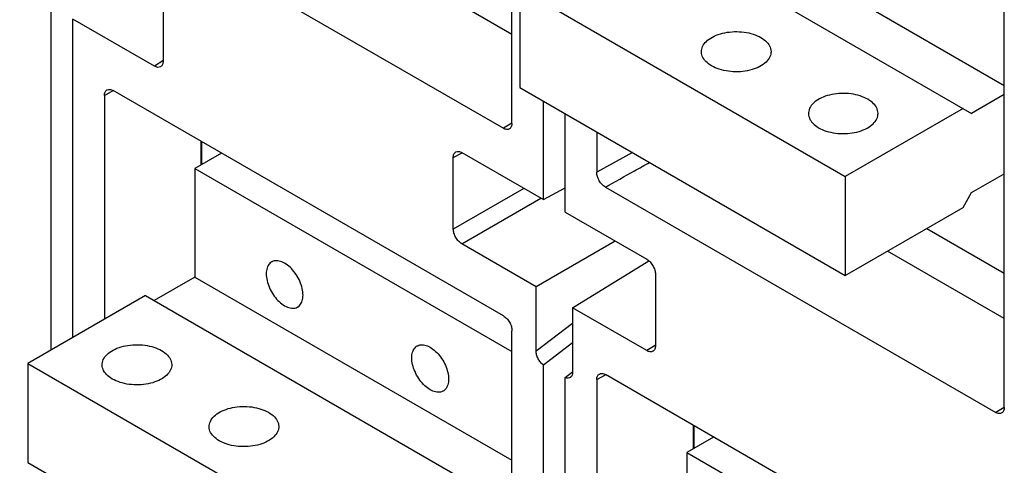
# Model space of a CAD drawing. Extents: x 0 to 17, y 0 to 11.
# Tile 33 of 51: x 11.982 to 13.05, y 3.57 to 4.053. Entities that reach past the tile are written whole.
import ezdxf

# ---------------------------------------------------------------- set-up
doc = ezdxf.new("R2010")
doc.units = 0
doc.header["$LTSCALE"] = 0.935
doc.layers.get('0').update_dxf_attribs({"linetype": 'CONTINUOUS'})

msp = doc.modelspace()

# ---------------------------------------------------------------- linework, layer by layer
at = {"color": 7, "linetype": 'CONTINUOUS'}
for p, q in [((12.516, 3.9408), (12.516, 4.5771)), ((13.0496, 3.6327), (13.0496, 4.269)), ((12.0836, 4.1797), (12.5067, 3.9354)), ((12.7057, 4.1805), (13.0496, 3.9819)), ((12.6523, 4.1604), (13.0142, 3.9515)), ((12.516, 4.0372), (12.3894, 4.1104)), ((12.1379, 4.0856), (12.1379, 4.0081)), ((12.5247, 4.0868), (12.5247, 3.9796)), ((12.5247, 4.0868), (12.8773, 3.8832)), ((12.0166, 3.695), (12.0166, 4.0674)), ((12.0402, 3.7087), (12.0402, 4.0538)), ((12.1286, 4.0027), (12.0402, 4.0538)), ((12.1377, 4.0084), (12.1286, 4.0027)), ((12.0743, 3.9711), (12.0837, 3.9763)), ((12.0743, 3.9711), (12.0743, 3.7284)), ((12.5067, 3.7321), (12.0836, 3.9764)), ((12.5247, 3.9796), (12.8773, 3.776)), ((13.0496, 3.9719), (13.0142, 3.9515)), ((12.5501, 3.8581), (12.5501, 3.9649)), ((12.5738, 3.8444), (12.5738, 3.9513)), ((13.0049, 3.9568), (12.8773, 3.8832)), ((12.5159, 3.9409), (12.5067, 3.9354)), ((12.6079, 3.9316), (12.6079, 3.8878)), ((12.1793, 3.8961), (12.1793, 3.9212)), ((12.1796, 3.921), (12.1796, 3.8963)), ((12.201, 3.9086), (12.1722, 3.892)), ((12.4524, 3.9037), (12.4619, 3.9088)), ((12.4617, 3.9091), (12.5501, 3.8581)), ((12.6465, 3.9093), (12.6079, 3.8878)), ((12.4524, 3.8262), (12.4524, 3.9037)), ((12.1722, 3.892), (12.1722, 3.7741)), ((12.1722, 3.892), (12.516, 3.6935)), ((13.0142, 3.8657), (13.0496, 3.8862)), ((12.8773, 3.8832), (12.8773, 3.776)), ((12.5289, 3.8703), (12.4524, 3.8262)), ((12.5501, 3.8581), (12.5738, 3.8708)), ((12.6172, 3.8717), (13.0403, 3.6274)), ((13.0049, 3.8497), (13.0142, 3.8657)), ((12.4617, 3.8101), (12.5474, 3.8596)), ((12.5738, 3.8444), (12.6622, 3.7934)), ((12.8773, 3.776), (13.0049, 3.8497)), ((12.9655, 3.8269), (13.0496, 3.7783)), ((12.5422, 3.7637), (12.4617, 3.8101)), ((12.6279, 3.8132), (12.5422, 3.7637)), ((13.0496, 3.7291), (12.9229, 3.8023)), ((12.5817, 3.7408), (12.6643, 3.7919)), ((12.1722, 3.7741), (12.1281, 3.7487)), ((12.1722, 3.7741), (12.516, 3.5756)), ((12.6715, 3.7773), (12.6715, 3.6998)), ((12.5422, 3.6939), (12.5422, 3.7637)), ((12.1188, 3.7541), (11.9912, 3.6804)), ((12.1188, 3.7541), (12.4807, 3.5451)), ((12.5817, 3.7408), (12.5817, 3.6711)), ((12.6622, 3.6944), (12.5817, 3.7408)), ((12.516, 3.0798), (12.516, 3.716)), ((12.5817, 3.7239), (12.5422, 3.6939)), ((12.5817, 3.7027), (12.5501, 3.6787)), ((12.6713, 3.7), (12.6622, 3.6944)), ((11.9912, 3.6804), (11.9912, 3.5732)), ((11.9912, 3.6804), (12.3438, 3.4768)), ((12.5501, 3.387), (12.5501, 3.6787)), ((12.5738, 3.6651), (12.5816, 3.6713)), ((12.5738, 3.4006), (12.5738, 3.6651)), ((12.6079, 3.663), (12.6173, 3.6682)), ((12.6079, 3.663), (12.6079, 3.4203)), ((13.0403, 3.4241), (12.6172, 3.6684)), ((13.0495, 3.6329), (13.0403, 3.6274)), ((12.7129, 3.5881), (12.7129, 3.6131)), ((12.7131, 3.613), (12.7131, 3.5882)), ((12.7346, 3.6006), (12.7057, 3.5839)), ((12.7057, 3.5839), (12.7057, 3.4661)), ((12.7057, 3.5839), (13.0496, 3.3854)), ((11.9912, 3.5732), (12.3438, 3.3696))]:
    msp.add_line(p, q, dxfattribs=at)
for points in [[(12.7213, 4.0184), (12.7214, 4.0196), (12.7216, 4.0211), (12.722, 4.0226), (12.7226, 4.0241), (12.7234, 4.0255), (12.7243, 4.027), (12.7254, 4.0283), (12.7267, 4.0297), (12.7281, 4.0309), (12.7297, 4.0321), (12.7315, 4.0333), (12.7333, 4.0344), (12.7353, 4.0354), (12.7374, 4.0363), (12.7396, 4.0371), (12.7419, 4.0378), (12.7443, 4.0385), (12.7468, 4.039), (12.7493, 4.0395), (12.7518, 4.0398), (12.7545, 4.0401), (12.7571, 4.0402), (12.7597, 4.0402), (12.7623, 4.0401), (12.7649, 4.04), (12.7675, 4.0397), (12.7701, 4.0393), (12.7726, 4.0388), (12.775, 4.0382), (12.7773, 4.0375), (12.7796, 4.0367), (12.7817, 4.0358), (12.7838, 4.0349), (12.7857, 4.0338)], [(12.7857, 4.0338), (12.7875, 4.0327), (12.7892, 4.0315), (12.7907, 4.0303), (12.792, 4.029), (12.7932, 4.0276), (12.7943, 4.0262), (12.7951, 4.0248), (12.7958, 4.0233), (12.7963, 4.0218), (12.7966, 4.0203), (12.7968, 4.0188), (12.7968, 4.0184)], [(12.7324, 4.003), (12.7306, 4.0042), (12.7289, 4.0053), (12.7274, 4.0066), (12.726, 4.0079), (12.7248, 4.0092), (12.7238, 4.0106), (12.723, 4.0121), (12.7223, 4.0135), (12.7218, 4.015), (12.7215, 4.0165), (12.7213, 4.0181), (12.7213, 4.0184)], [(12.7968, 4.0184), (12.7967, 4.0173), (12.7965, 4.0158), (12.7961, 4.0143), (12.7955, 4.0128), (12.7947, 4.0113), (12.7938, 4.0099), (12.7927, 4.0085), (12.7914, 4.0072), (12.7899, 4.0059), (12.7884, 4.0047), (12.7866, 4.0036), (12.7848, 4.0025), (12.7828, 4.0015), (12.7807, 4.0006), (12.7785, 3.9998), (12.7762, 3.999), (12.7738, 3.9984), (12.7713, 3.9978), (12.7688, 3.9974), (12.7662, 3.9971), (12.7636, 3.9968), (12.761, 3.9967), (12.7584, 3.9967), (12.7557, 3.9967), (12.7531, 3.9969), (12.7506, 3.9972), (12.748, 3.9976), (12.7455, 3.9981), (12.7431, 3.9987), (12.7407, 3.9994), (12.7385, 4.0002), (12.7363, 4.001), (12.7343, 4.002), (12.7324, 4.003)], [(12.9017, 3.9669), (12.8998, 3.9679), (12.8977, 3.9689), (12.8956, 3.9697), (12.8933, 3.9705), (12.891, 3.9712), (12.8886, 3.9718), (12.8861, 3.9723), (12.8835, 3.9727), (12.8809, 3.973), (12.8783, 3.9732), (12.8757, 3.9732), (12.8731, 3.9732), (12.8704, 3.9731), (12.8678, 3.9728), (12.8653, 3.9725), (12.8628, 3.9721), (12.8603, 3.9715), (12.8579, 3.9709), (12.8556, 3.9701), (12.8534, 3.9693), (12.8513, 3.9684), (12.8493, 3.9674), (12.8474, 3.9663), (12.8457, 3.9652), (12.8441, 3.964), (12.8427, 3.9627), (12.8414, 3.9614), (12.8403, 3.96), (12.8394, 3.9586), (12.8386, 3.9571), (12.838, 3.9556), (12.8376, 3.9541), (12.8374, 3.9526), (12.8373, 3.9515)], [(12.9128, 3.9515), (12.9128, 3.9518), (12.9126, 3.9534), (12.9123, 3.9549), (12.9118, 3.9564), (12.9111, 3.9578), (12.9103, 3.9593), (12.9092, 3.9607), (12.908, 3.962), (12.9067, 3.9633), (12.9052, 3.9646), (12.9035, 3.9657), (12.9017, 3.9669)], [(12.8373, 3.9515), (12.8373, 3.9511), (12.8374, 3.9496), (12.8378, 3.9481), (12.8383, 3.9466), (12.839, 3.9451), (12.8398, 3.9437), (12.8408, 3.9423), (12.842, 3.9409), (12.8434, 3.9396), (12.8449, 3.9384), (12.8465, 3.9372), (12.8483, 3.9361)], [(12.8483, 3.9361), (12.8503, 3.935), (12.8523, 3.9341), (12.8545, 3.9332), (12.8567, 3.9324), (12.8591, 3.9317), (12.8615, 3.9311), (12.864, 3.9306), (12.8665, 3.9302), (12.8691, 3.9299), (12.8717, 3.9298), (12.8744, 3.9297), (12.877, 3.9297), (12.8796, 3.9298), (12.8822, 3.9301), (12.8848, 3.9304), (12.8873, 3.9309), (12.8898, 3.9314), (12.8922, 3.9321), (12.8945, 3.9328), (12.8967, 3.9336), (12.8988, 3.9345), (12.9008, 3.9355), (12.9026, 3.9366), (12.9044, 3.9378), (12.9059, 3.939), (12.9074, 3.9402), (12.9086, 3.9416), (12.9098, 3.9429), (12.9107, 3.9444), (12.9115, 3.9458), (12.9121, 3.9473), (12.9125, 3.9488), (12.9127, 3.9503), (12.9128, 3.9515)], [(12.2555, 3.7905), (12.255, 3.7902), (12.254, 3.7895), (12.2531, 3.7886), (12.2523, 3.7876), (12.2516, 3.7865), (12.251, 3.7852), (12.2505, 3.7839), (12.2502, 3.7825), (12.2499, 3.7809), (12.2497, 3.7793), (12.2497, 3.7776), (12.2497, 3.7759), (12.2499, 3.7741), (12.2502, 3.7722), (12.2505, 3.7703), (12.251, 3.7684), (12.2516, 3.7665), (12.2523, 3.7646), (12.2531, 3.7626), (12.254, 3.7607), (12.255, 3.7589), (12.256, 3.757), (12.2572, 3.7553), (12.2584, 3.7536), (12.2596, 3.7519), (12.2609, 3.7503), (12.2623, 3.7489), (12.2637, 3.7475), (12.2652, 3.7462), (12.2666, 3.745), (12.2681, 3.744), (12.2696, 3.7431)], [(12.2696, 3.7891), (12.2681, 3.7899), (12.2666, 3.7906), (12.2652, 3.7911), (12.2637, 3.7915), (12.2623, 3.7918), (12.2609, 3.7919), (12.2596, 3.7918), (12.2584, 3.7916), (12.2572, 3.7913), (12.256, 3.7908), (12.2555, 3.7905)], [(12.2837, 3.7417), (12.2842, 3.742), (12.2852, 3.7427), (12.2861, 3.7436), (12.2869, 3.7446), (12.2876, 3.7457), (12.2882, 3.747), (12.2887, 3.7483), (12.2891, 3.7497), (12.2893, 3.7513), (12.2895, 3.7529), (12.2896, 3.7546), (12.2895, 3.7563), (12.2893, 3.7581), (12.2891, 3.76), (12.2887, 3.7619), (12.2882, 3.7638), (12.2876, 3.7657), (12.2869, 3.7676), (12.2861, 3.7696), (12.2852, 3.7715), (12.2842, 3.7733), (12.2832, 3.7752), (12.282, 3.7769), (12.2808, 3.7786), (12.2796, 3.7803), (12.2783, 3.7819), (12.2769, 3.7833), (12.2755, 3.7847), (12.274, 3.786), (12.2726, 3.7872), (12.2711, 3.7882), (12.2696, 3.7891)], [(12.2696, 3.7431), (12.2711, 3.7423), (12.2726, 3.7416), (12.274, 3.7411), (12.2755, 3.7407), (12.2769, 3.7404), (12.2783, 3.7403), (12.2796, 3.7404), (12.2808, 3.7406), (12.282, 3.7409), (12.2832, 3.7414), (12.2837, 3.7417)], [(12.0718, 3.6791), (12.0718, 3.6802), (12.0721, 3.6817), (12.0725, 3.6832), (12.0731, 3.6847), (12.0739, 3.6861), (12.0748, 3.6876), (12.0759, 3.6889), (12.0772, 3.6903), (12.0786, 3.6915), (12.0802, 3.6928), (12.0819, 3.6939), (12.0838, 3.695), (12.0858, 3.696), (12.0879, 3.6969), (12.0901, 3.6977), (12.0924, 3.6985), (12.0948, 3.6991), (12.0972, 3.6996), (12.0998, 3.7001), (12.1023, 3.7004), (12.1049, 3.7007), (12.1076, 3.7008), (12.1102, 3.7008), (12.1128, 3.7007), (12.1154, 3.7006), (12.118, 3.7003), (12.1206, 3.6999), (12.123, 3.6994), (12.1255, 3.6988), (12.1278, 3.6981), (12.1301, 3.6973), (12.1322, 3.6964), (12.1343, 3.6955), (12.1362, 3.6944)], [(12.1362, 3.6944), (12.138, 3.6933), (12.1397, 3.6921), (12.1412, 3.6909), (12.1425, 3.6896), (12.1437, 3.6882), (12.1447, 3.6869), (12.1456, 3.6854), (12.1463, 3.6839), (12.1468, 3.6825), (12.1471, 3.6809), (12.1472, 3.6794), (12.1473, 3.679)], [(12.4273, 3.652), (12.4258, 3.6529), (12.4244, 3.654), (12.4229, 3.6551), (12.4215, 3.6564), (12.4201, 3.6578), (12.4187, 3.6593), (12.4174, 3.6608), (12.4161, 3.6625), (12.4149, 3.6642), (12.4138, 3.666), (12.4127, 3.6678), (12.4117, 3.6697), (12.4109, 3.6716), (12.4101, 3.6735), (12.4094, 3.6754), (12.4088, 3.6773), (12.4083, 3.6792), (12.4079, 3.6811), (12.4076, 3.683), (12.4075, 3.6848), (12.4074, 3.6865), (12.4075, 3.6882), (12.4076, 3.6898), (12.4079, 3.6914), (12.4083, 3.6928), (12.4088, 3.6942), (12.4094, 3.6954), (12.4101, 3.6965), (12.4109, 3.6975), (12.4117, 3.6984), (12.4127, 3.6991), (12.4132, 3.6995)], [(12.4132, 3.6995), (12.4138, 3.6997), (12.4149, 3.7002), (12.4161, 3.7005), (12.4174, 3.7007), (12.4187, 3.7008), (12.4201, 3.7007), (12.4215, 3.7004), (12.4229, 3.7), (12.4244, 3.6995), (12.4258, 3.6989), (12.4273, 3.6981)], [(12.4273, 3.6981), (12.4289, 3.6971), (12.4303, 3.6961), (12.4318, 3.6949), (12.4332, 3.6936), (12.4346, 3.6922), (12.436, 3.6908), (12.4373, 3.6892), (12.4386, 3.6876), (12.4398, 3.6858), (12.4409, 3.6841), (12.442, 3.6822), (12.4429, 3.6804), (12.4438, 3.6785), (12.4446, 3.6766), (12.4453, 3.6746), (12.4459, 3.6727), (12.4464, 3.6708), (12.4468, 3.6689), (12.4471, 3.6671), (12.4472, 3.6652), (12.4473, 3.6635), (12.4472, 3.6618), (12.4471, 3.6602), (12.4468, 3.6587), (12.4464, 3.6572), (12.4459, 3.6559), (12.4453, 3.6546), (12.4446, 3.6535), (12.4438, 3.6525), (12.4429, 3.6516), (12.442, 3.6509), (12.4415, 3.6506)], [(12.0828, 3.6636), (12.081, 3.6648), (12.0794, 3.6659), (12.0779, 3.6672), (12.0765, 3.6685), (12.0753, 3.6698), (12.0743, 3.6712), (12.0734, 3.6727), (12.0728, 3.6742), (12.0723, 3.6756), (12.0719, 3.6771), (12.0718, 3.6787), (12.0718, 3.6791)], [(12.1473, 3.679), (12.1472, 3.6779), (12.147, 3.6764), (12.1466, 3.6749), (12.146, 3.6734), (12.1452, 3.672), (12.1443, 3.6705), (12.1431, 3.6692), (12.1419, 3.6678), (12.1404, 3.6666), (12.1388, 3.6653), (12.1371, 3.6642), (12.1352, 3.6631), (12.1333, 3.6621), (12.1312, 3.6612), (12.1289, 3.6604), (12.1267, 3.6596), (12.1243, 3.659), (12.1218, 3.6585), (12.1193, 3.658), (12.1167, 3.6577), (12.1141, 3.6574), (12.1115, 3.6573), (12.1089, 3.6573), (12.1062, 3.6573), (12.1036, 3.6575), (12.101, 3.6578), (12.0985, 3.6582), (12.096, 3.6587), (12.0936, 3.6593), (12.0912, 3.66), (12.089, 3.6608), (12.0868, 3.6616), (12.0848, 3.6626), (12.0828, 3.6636)], [(12.4415, 3.6506), (12.4409, 3.6503), (12.4398, 3.6498), (12.4386, 3.6495), (12.4373, 3.6493), (12.436, 3.6493), (12.4346, 3.6494), (12.4332, 3.6496), (12.4318, 3.65), (12.4303, 3.6505), (12.4289, 3.6512), (12.4273, 3.652)], [(12.1878, 3.6121), (12.1878, 3.6132), (12.1881, 3.6147), (12.1885, 3.6162), (12.1891, 3.6177), (12.1898, 3.6192), (12.1908, 3.6206), (12.1919, 3.622), (12.1932, 3.6233), (12.1946, 3.6246), (12.1962, 3.6258), (12.1979, 3.6269), (12.1998, 3.628), (12.2018, 3.629), (12.2039, 3.6299), (12.2061, 3.6307), (12.2084, 3.6315), (12.2108, 3.6321), (12.2132, 3.6327), (12.2157, 3.6331), (12.2183, 3.6335), (12.2209, 3.6337), (12.2235, 3.6338), (12.2262, 3.6339), (12.2288, 3.6338), (12.2314, 3.6336), (12.234, 3.6333), (12.2365, 3.6329), (12.239, 3.6324), (12.2415, 3.6318), (12.2438, 3.6311), (12.2461, 3.6303), (12.2482, 3.6295), (12.2502, 3.6285), (12.2522, 3.6275)], [(12.2522, 3.6275), (12.254, 3.6264), (12.2557, 3.6252), (12.2572, 3.6239), (12.2585, 3.6226), (12.2597, 3.6213), (12.2607, 3.6199), (12.2616, 3.6184), (12.2623, 3.617), (12.2628, 3.6155), (12.2631, 3.614), (12.2632, 3.6124), (12.2632, 3.6121)], [(12.1988, 3.5967), (12.197, 3.5978), (12.1954, 3.599), (12.1939, 3.6002), (12.1925, 3.6015), (12.1913, 3.6029), (12.1903, 3.6043), (12.1894, 3.6057), (12.1887, 3.6072), (12.1882, 3.6087), (12.1879, 3.6102), (12.1878, 3.6117), (12.1878, 3.6121)], [(12.2632, 3.6121), (12.2632, 3.6109), (12.263, 3.6094), (12.2625, 3.6079), (12.262, 3.6064), (12.2612, 3.605), (12.2602, 3.6036), (12.2591, 3.6022), (12.2579, 3.6009), (12.2564, 3.5996), (12.2548, 3.5984), (12.2531, 3.5972), (12.2512, 3.5961), (12.2493, 3.5951), (12.2472, 3.5942), (12.2449, 3.5934), (12.2426, 3.5927), (12.2403, 3.592), (12.2378, 3.5915), (12.2353, 3.591), (12.2327, 3.5907), (12.2301, 3.5905), (12.2275, 3.5903), (12.2249, 3.5903), (12.2222, 3.5904), (12.2196, 3.5906), (12.217, 3.5908), (12.2145, 3.5912), (12.212, 3.5917), (12.2096, 3.5923), (12.2072, 3.593), (12.205, 3.5938), (12.2028, 3.5947), (12.2008, 3.5956), (12.1988, 3.5967)]]:
    msp.add_lwpolyline(points, dxfattribs=at)
at = {"color": 4, "linetype": 'CONTINUOUS'}
msp.add_open_spline([(0.2175, 10.8), (0.2175, 10.8), (0.2175, 10.8), (0.2175, 10.8), (0.2175, 10.8), (0.2175, 10.8), (0.2175, 10.8), (0.2176, 10.8), (0.2176, 10.8), (0.2176, 10.8), (0.2177, 10.8), (0.2178, 10.8), (0.2178, 10.8), (0.2179, 10.8), (0.218, 10.8), (0.2181, 10.8), (0.2183, 10.8), (0.2185, 10.8), (0.2188, 10.8), (0.219, 10.8), (0.2193, 10.8), (0.2196, 10.8), (0.22, 10.8), (0.2205, 10.8), (0.221, 10.8), (0.2217, 10.8), (0.2225, 10.8), (0.2236, 10.8), (0.2246, 10.8), (0.2256, 10.8), (0.2266, 10.8), (0.2279, 10.8), (0.2296, 10.8), (0.2316, 10.8), (0.2337, 10.8), (0.2357, 10.8), (0.2377, 10.8), (0.2397, 10.8), (0.2424, 10.8), (0.2458, 10.8), (0.2498, 10.8), (0.2539, 10.8), (0.2579, 10.8), (0.2619, 10.8), (0.2673, 10.8), (0.274, 10.8), (0.2821, 10.8), (0.2902, 10.8), (0.2983, 10.8), (0.3064, 10.8), (0.3144, 10.8), (0.3225, 10.8), (0.3333, 10.8), (0.3468, 10.8), (0.3629, 10.8), (0.3791, 10.8), (0.3952, 10.8), (0.4114, 10.8), (0.4275, 10.8), (0.4491, 10.8), (0.476, 10.8), (0.5083, 10.8), (0.5406, 10.8), (0.573, 10.8), (0.6053, 10.8), (0.6376, 10.8), (0.6699, 10.8), (0.7022, 10.8), (0.7453, 10.8), (0.7991, 10.8), (0.8638, 10.8), (0.9284, 10.8), (0.993, 10.8), (1.0577, 10.8), (1.1223, 10.8), (1.1869, 10.8), (1.2731, 10.8), (1.3808, 10.8), (1.5101, 10.8), (1.6393, 10.8), (1.7686, 10.8), (1.8978, 10.8), (2.0271, 10.8), (2.1563, 10.8), (2.2856, 10.8), (2.4148, 10.8), (2.5872, 10.8), (2.8026, 10.8), (3.0611, 10.8), (3.3196, 10.8), (3.5781, 10.8), (3.8366, 10.8), (4.0952, 10.8), (4.3537, 10.8), (4.6122, 10.8), (4.9569, 10.8), (5.3877, 10.8), (5.9047, 10.8), (6.4217, 10.8), (6.9388, 10.8), (7.4558, 10.8), (7.9728, 10.8), (8.4898, 10.8), (9.0069, 10.8), (9.5239, 10.8), (10.0409, 10.8), (10.5579, 10.8), (11.0749, 10.8), (11.592, 10.8), (12.0228, 10.8), (12.3675, 10.8), (12.626, 10.8), (12.8845, 10.8), (13.143, 10.8), (13.4015, 10.8), (13.66, 10.8), (13.9185, 10.8), (14.1771, 10.8), (14.3925, 10.8), (14.5648, 10.8), (14.6941, 10.8), (14.8233, 10.8), (14.9526, 10.8), (15.0818, 10.8), (15.2111, 10.8), (15.3404, 10.8), (15.4696, 10.8), (15.5989, 10.8), (15.7066, 10.8), (15.7927, 10.8), (15.8574, 10.8), (15.922, 10.8), (15.9866, 10.8), (16.0513, 10.8), (16.1159, 10.8), (16.1805, 10.8), (16.2344, 10.8), (16.2775, 10.8), (16.3098, 10.8), (16.3421, 10.8), (16.3744, 10.8), (16.4067, 10.8), (16.439, 10.8), (16.4713, 10.8), (16.5037, 10.8), (16.5306, 10.8), (16.5521, 10.8), (16.5683, 10.8), (16.5844, 10.8), (16.6006, 10.8), (16.6168, 10.8), (16.6329, 10.8), (16.6464, 10.8), (16.6571, 10.8), (16.6652, 10.8), (16.6733, 10.8), (16.6814, 10.8), (16.6895, 10.8), (16.6975, 10.8), (16.7056, 10.8), (16.7123, 10.8), (16.7177, 10.8), (16.7218, 10.8), (16.7258, 10.8), (16.7298, 10.8), (16.7339, 10.8), (16.7373, 10.8), (16.7399, 10.8), (16.742, 10.8), (16.744, 10.8), (16.746, 10.8), (16.748, 10.8), (16.75, 10.8), (16.7517, 10.8), (16.7531, 10.8), (16.7541, 10.8), (16.7551, 10.8), (16.7561, 10.8), (16.7571, 10.8), (16.758, 10.8), (16.7586, 10.8), (16.7591, 10.8), (16.7596, 10.8), (16.7601, 10.8), (16.7604, 10.8), (16.7606, 10.8), (16.7609, 10.8), (16.7612, 10.8), (16.7614, 10.8), (16.7615, 10.8), (16.7617, 10.8), (16.7618, 10.8), (16.7618, 10.8), (16.7619, 10.8), (16.762, 10.8), (16.762, 10.8), (16.7621, 10.8), (16.7621, 10.8), (16.7621, 10.8), (16.7621, 10.8), (16.7621, 10.8), (16.7622, 10.8), (16.7622, 10.8), (16.7622, 10.8), (16.7622, 10.8), (16.7622, 10.8), (16.7622, 10.8), (16.7622, 10.8), (16.7622, 10.8), (16.7622, 10.8), (16.7622, 10.7999), (16.7622, 10.7999), (16.7622, 10.7999), (16.7622, 10.7998), (16.7622, 10.7998), (16.7622, 10.7997), (16.7622, 10.7997), (16.7622, 10.7996), (16.7622, 10.7995), (16.7622, 10.7994), (16.7622, 10.7992), (16.7622, 10.799), (16.7622, 10.7989), (16.7622, 10.7986), (16.7622, 10.7984), (16.7622, 10.7981), (16.7622, 10.7977), (16.7622, 10.7973), (16.7622, 10.7968), (16.7622, 10.7961), (16.7622, 10.7955), (16.7622, 10.7948), (16.7622, 10.7942), (16.7622, 10.7933), (16.7622, 10.7922), (16.7622, 10.7909), (16.7622, 10.7896), (16.7622, 10.7883), (16.7622, 10.787), (16.7622, 10.7857), (16.7622, 10.784), (16.7622, 10.7818), (16.7622, 10.7793), (16.7622, 10.7767), (16.7622, 10.7741), (16.7622, 10.7715), (16.7622, 10.768), (16.7622, 10.7637), (16.7622, 10.7585), (16.7622, 10.7533), (16.7622, 10.7481), (16.7622, 10.7429), (16.7622, 10.7378), (16.7622, 10.7326), (16.7622, 10.7257), (16.7622, 10.717), (16.7622, 10.7066), (16.7622, 10.6963), (16.7622, 10.6859), (16.7622, 10.6755), (16.7622, 10.6651), (16.7622, 10.6513), (16.7622, 10.634), (16.7622, 10.6133), (16.7622, 10.5925), (16.7622, 10.5718), (16.7622, 10.551), (16.7622, 10.5303), (16.7622, 10.5095), (16.7622, 10.4888), (16.7622, 10.4611), (16.7622, 10.4266), (16.7622, 10.3851), (16.7622, 10.3436), (16.7622, 10.3021), (16.7622, 10.2606), (16.7622, 10.2191), (16.7622, 10.1776), (16.7622, 10.1223), (16.7622, 10.0531), (16.7622, 9.9701), (16.7622, 9.8871), (16.7622, 9.8041), (16.7622, 9.7211), (16.7622, 9.6382), (16.7622, 9.5552), (16.7622, 9.4722), (16.7622, 9.3892), (16.7622, 9.2785), (16.7622, 9.1402), (16.7622, 8.9742), (16.7622, 8.8083), (16.7622, 8.6423), (16.7622, 8.4763), (16.7622, 8.3103), (16.7622, 8.1444), (16.7622, 7.9784), (16.7622, 7.7571), (16.7622, 7.4805), (16.7622, 7.1485), (16.7622, 6.8165), (16.7622, 6.4846), (16.7622, 6.1526), (16.7622, 5.8207), (16.7622, 5.4887), (16.7622, 5.1568), (16.7622, 4.8248), (16.7622, 4.4929), (16.7622, 4.1609), (16.7622, 3.8289), (16.7622, 3.497), (16.7622, 3.2204), (16.7622, 2.9991), (16.7622, 2.8331), (16.7622, 2.6671), (16.7622, 2.5011), (16.7622, 2.3352), (16.7622, 2.1692), (16.7622, 2.0032), (16.7622, 1.8372), (16.7622, 1.6989), (16.7622, 1.5883), (16.7622, 1.5053), (16.7622, 1.4223), (16.7622, 1.3393), (16.7622, 1.2563), (16.7622, 1.1733), (16.7622, 1.0903), (16.7622, 1.0073), (16.7622, 0.9243), (16.7622, 0.8552), (16.7622, 0.7999), (16.7622, 0.7584), (16.7622, 0.7169), (16.7622, 0.6754), (16.7622, 0.6339), (16.7622, 0.5924), (16.7622, 0.5509), (16.7622, 0.5163), (16.7622, 0.4887), (16.7622, 0.4679), (16.7622, 0.4472), (16.7622, 0.4264), (16.7622, 0.4057), (16.7622, 0.3849), (16.7622, 0.3642), (16.7622, 0.3434), (16.7622, 0.3261), (16.7622, 0.3123), (16.7622, 0.3019), (16.7622, 0.2916), (16.7622, 0.2812), (16.7622, 0.2708), (16.7622, 0.2604), (16.7622, 0.2518), (16.7622, 0.2449), (16.7622, 0.2397), (16.7622, 0.2345), (16.7622, 0.2293), (16.7622, 0.2241), (16.7622, 0.2189), (16.7622, 0.2138), (16.7622, 0.2094), (16.7622, 0.206), (16.7622, 0.2034), (16.7622, 0.2008), (16.7622, 0.1982), (16.7622, 0.1956), (16.7622, 0.1934), (16.7622, 0.1917), (16.7622, 0.1904), (16.7622, 0.1891), (16.7622, 0.1878), (16.7622, 0.1865), (16.7622, 0.1852), (16.7622, 0.1841), (16.7622, 0.1833), (16.7622, 0.1826), (16.7622, 0.182), (16.7622, 0.1813), (16.7622, 0.1807), (16.7622, 0.1801), (16.7622, 0.1797), (16.7622, 0.1794), (16.7622, 0.1791), (16.7622, 0.1788), (16.7622, 0.1786), (16.7622, 0.1784), (16.7622, 0.1783), (16.7622, 0.1781), (16.7622, 0.178), (16.7622, 0.1779), (16.7622, 0.1778), (16.7622, 0.1777), (16.7622, 0.1776), (16.7622, 0.1776), (16.7622, 0.1776), (16.7622, 0.1775), (16.7622, 0.1775), (16.7622, 0.1775), (16.7622, 0.1775), (16.7622, 0.1775), (16.7622, 0.1775), (16.7622, 0.1775), (16.7622, 0.1774), (16.7622, 0.1774), (16.7622, 0.1774), (16.7622, 0.1774), (16.7621, 0.1774), (16.7621, 0.1774), (16.7621, 0.1774), (16.7621, 0.1774), (16.7621, 0.1774), (16.762, 0.1774), (16.762, 0.1774), (16.7619, 0.1774), (16.7618, 0.1774), (16.7618, 0.1774), (16.7617, 0.1774), (16.7615, 0.1774), (16.7614, 0.1774), (16.7612, 0.1774), (16.7609, 0.1774), (16.7606, 0.1774), (16.7604, 0.1774), (16.7601, 0.1774), (16.7596, 0.1774), (16.7591, 0.1774), (16.7586, 0.1774), (16.758, 0.1774), (16.7571, 0.1774), (16.7561, 0.1774), (16.7551, 0.1774), (16.7541, 0.1774), (16.7531, 0.1774), (16.7517, 0.1774), (16.75, 0.1774), (16.748, 0.1774), (16.746, 0.1774), (16.744, 0.1774), (16.742, 0.1774), (16.7399, 0.1774), (16.7373, 0.1774), (16.7339, 0.1774), (16.7298, 0.1774), (16.7258, 0.1774), (16.7218, 0.1774), (16.7177, 0.1774), (16.7123, 0.1774), (16.7056, 0.1774), (16.6975, 0.1774), (16.6895, 0.1774), (16.6814, 0.1774), (16.6733, 0.1774), (16.6652, 0.1774), (16.6571, 0.1774), (16.6464, 0.1774), (16.6329, 0.1774), (16.6168, 0.1774), (16.6006, 0.1774), (16.5844, 0.1774), (16.5683, 0.1774), (16.5521, 0.1774), (16.5306, 0.1774), (16.5037, 0.1774), (16.4713, 0.1774), (16.439, 0.1774), (16.4067, 0.1774), (16.3744, 0.1774), (16.3421, 0.1774), (16.3098, 0.1774), (16.2775, 0.1774), (16.2344, 0.1774), (16.1805, 0.1774), (16.1159, 0.1774), (16.0513, 0.1774), (15.9866, 0.1774), (15.922, 0.1774), (15.8574, 0.1774), (15.7927, 0.1774), (15.7066, 0.1774), (15.5989, 0.1774), (15.4696, 0.1774), (15.3404, 0.1774), (15.2111, 0.1774), (15.0818, 0.1774), (14.9526, 0.1774), (14.8233, 0.1774), (14.6941, 0.1774), (14.5648, 0.1774), (14.3925, 0.1774), (14.1771, 0.1774), (13.9185, 0.1774), (13.66, 0.1774), (13.4015, 0.1774), (13.143, 0.1774), (12.8845, 0.1774), (12.626, 0.1774), (12.3675, 0.1774), (12.0228, 0.1774), (11.592, 0.1774), (11.0749, 0.1774), (10.5579, 0.1774), (10.0409, 0.1774), (9.5239, 0.1774), (9.0069, 0.1774), (8.4898, 0.1774), (7.9728, 0.1774), (7.4558, 0.1774), (6.9388, 0.1774), (6.4217, 0.1774), (5.9047, 0.1774), (5.3877, 0.1774), (4.9569, 0.1774), (4.6122, 0.1774), (4.3537, 0.1774), (4.0952, 0.1774), (3.8366, 0.1774), (3.5781, 0.1774), (3.3196, 0.1774), (3.0611, 0.1774), (2.8026, 0.1774), (2.5872, 0.1774), (2.4148, 0.1774), (2.2856, 0.1774), (2.1563, 0.1774), (2.0271, 0.1774), (1.8978, 0.1774), (1.7686, 0.1774), (1.6393, 0.1774), (1.5101, 0.1774), (1.3808, 0.1774), (1.2731, 0.1774), (1.1869, 0.1774), (1.1223, 0.1774), (1.0577, 0.1774), (0.993, 0.1774), (0.9284, 0.1774), (0.8638, 0.1774), (0.7991, 0.1774), (0.7453, 0.1774), (0.7022, 0.1774), (0.6699, 0.1774), (0.6376, 0.1774), (0.6053, 0.1774), (0.573, 0.1774), (0.5406, 0.1774), (0.5083, 0.1774), (0.476, 0.1774), (0.4491, 0.1774), (0.4275, 0.1774), (0.4114, 0.1774), (0.3952, 0.1774), (0.3791, 0.1774), (0.3629, 0.1774), (0.3468, 0.1774), (0.3333, 0.1774), (0.3225, 0.1774), (0.3144, 0.1774), (0.3064, 0.1774), (0.2983, 0.1774), (0.2902, 0.1774), (0.2821, 0.1774), (0.274, 0.1774), (0.2673, 0.1774), (0.2619, 0.1774), (0.2579, 0.1774), (0.2539, 0.1774), (0.2498, 0.1774), (0.2458, 0.1774), (0.2424, 0.1774), (0.2397, 0.1774), (0.2377, 0.1774), (0.2357, 0.1774), (0.2337, 0.1774), (0.2316, 0.1774), (0.2296, 0.1774), (0.2279, 0.1774), (0.2266, 0.1774), (0.2256, 0.1774), (0.2246, 0.1774), (0.2236, 0.1774), (0.2225, 0.1774), (0.2217, 0.1774), (0.221, 0.1774), (0.2205, 0.1774), (0.22, 0.1774), (0.2196, 0.1774), (0.2193, 0.1774), (0.219, 0.1774), (0.2188, 0.1774), (0.2185, 0.1774), (0.2183, 0.1774), (0.2181, 0.1774), (0.218, 0.1774), (0.2179, 0.1774), (0.2178, 0.1774), (0.2178, 0.1774), (0.2177, 0.1774), (0.2176, 0.1774), (0.2176, 0.1774), (0.2176, 0.1774), (0.2175, 0.1774), (0.2175, 0.1774), (0.2175, 0.1774), (0.2175, 0.1774), (0.2175, 0.1774), (0.2175, 0.1774), (0.2175, 0.1774), (0.2175, 0.1775), (0.2175, 0.1775), (0.2175, 0.1775), (0.2175, 0.1775), (0.2175, 0.1775), (0.2175, 0.1775), (0.2175, 0.1775), (0.2175, 0.1776), (0.2175, 0.1776), (0.2175, 0.1776), (0.2175, 0.1777), (0.2175, 0.1778), (0.2175, 0.1779), (0.2175, 0.178), (0.2175, 0.1781), (0.2175, 0.1783), (0.2175, 0.1784), (0.2175, 0.1786), (0.2175, 0.1788), (0.2175, 0.1791), (0.2175, 0.1794), (0.2175, 0.1797), (0.2175, 0.1801), (0.2175, 0.1807), (0.2175, 0.1813), (0.2175, 0.182), (0.2175, 0.1826), (0.2175, 0.1833), (0.2175, 0.1841), (0.2175, 0.1852), (0.2175, 0.1865), (0.2175, 0.1878), (0.2175, 0.1891), (0.2175, 0.1904), (0.2175, 0.1917), (0.2175, 0.1934), (0.2175, 0.1956), (0.2175, 0.1982), (0.2175, 0.2008), (0.2175, 0.2034), (0.2175, 0.206), (0.2175, 0.2094), (0.2175, 0.2138), (0.2175, 0.2189), (0.2175, 0.2241), (0.2175, 0.2293), (0.2175, 0.2345), (0.2175, 0.2397), (0.2175, 0.2449), (0.2175, 0.2518), (0.2175, 0.2604), (0.2175, 0.2708), (0.2175, 0.2812), (0.2175, 0.2916), (0.2175, 0.3019), (0.2175, 0.3123), (0.2175, 0.3261), (0.2175, 0.3434), (0.2175, 0.3642), (0.2175, 0.3849), (0.2175, 0.4057), (0.2175, 0.4264), (0.2175, 0.4472), (0.2175, 0.4679), (0.2175, 0.4887), (0.2175, 0.5163), (0.2175, 0.5509), (0.2175, 0.5924), (0.2175, 0.6339), (0.2175, 0.6754), (0.2175, 0.7169), (0.2175, 0.7584), (0.2175, 0.7999), (0.2175, 0.8552), (0.2175, 0.9243), (0.2175, 1.0073), (0.2175, 1.0903), (0.2175, 1.1733), (0.2175, 1.2563), (0.2175, 1.3393), (0.2175, 1.4223), (0.2175, 1.5053), (0.2175, 1.5883), (0.2175, 1.6989), (0.2175, 1.8372), (0.2175, 2.0032), (0.2175, 2.1692), (0.2175, 2.3352), (0.2175, 2.5011), (0.2175, 2.6671), (0.2175, 2.8331), (0.2175, 2.9991), (0.2175, 3.2204), (0.2175, 3.497), (0.2175, 3.8289), (0.2175, 4.1609), (0.2175, 4.4929), (0.2175, 4.8248), (0.2175, 5.1568), (0.2175, 5.4887), (0.2175, 5.8207), (0.2175, 6.1526), (0.2175, 6.4846), (0.2175, 6.8165), (0.2175, 7.1485), (0.2175, 7.4805), (0.2175, 7.7571), (0.2175, 7.9784), (0.2175, 8.1444), (0.2175, 8.3103), (0.2175, 8.4763), (0.2175, 8.6423), (0.2175, 8.8083), (0.2175, 8.9742), (0.2175, 9.1402), (0.2175, 9.2785), (0.2175, 9.3892), (0.2175, 9.4722), (0.2175, 9.5552), (0.2175, 9.6382), (0.2175, 9.7211), (0.2175, 9.8041), (0.2175, 9.8871), (0.2175, 9.9701), (0.2175, 10.0531), (0.2175, 10.1223), (0.2175, 10.1776), (0.2175, 10.2191), (0.2175, 10.2606), (0.2175, 10.3021), (0.2175, 10.3436), (0.2175, 10.3851), (0.2175, 10.4266), (0.2175, 10.4611), (0.2175, 10.4888), (0.2175, 10.5095), (0.2175, 10.5303), (0.2175, 10.551), (0.2175, 10.5718), (0.2175, 10.5925), (0.2175, 10.6133), (0.2175, 10.634), (0.2175, 10.6513), (0.2175, 10.6651), (0.2175, 10.6755), (0.2175, 10.6859), (0.2175, 10.6963), (0.2175, 10.7066), (0.2175, 10.717), (0.2175, 10.7257), (0.2175, 10.7326), (0.2175, 10.7378), (0.2175, 10.7429), (0.2175, 10.7481), (0.2175, 10.7533), (0.2175, 10.7585), (0.2175, 10.7637), (0.2175, 10.768), (0.2175, 10.7715), (0.2175, 10.7741), (0.2175, 10.7767), (0.2175, 10.7793), (0.2175, 10.7818), (0.2175, 10.784), (0.2175, 10.7857), (0.2175, 10.787), (0.2175, 10.7883), (0.2175, 10.7896), (0.2175, 10.7909), (0.2175, 10.7922), (0.2175, 10.7933), (0.2175, 10.7942), (0.2175, 10.7948), (0.2175, 10.7955), (0.2175, 10.7961), (0.2175, 10.7968), (0.2175, 10.7973), (0.2175, 10.7977), (0.2175, 10.7981), (0.2175, 10.7984), (0.2175, 10.7986), (0.2175, 10.7989), (0.2175, 10.799), (0.2175, 10.7992), (0.2175, 10.7994), (0.2175, 10.7995), (0.2175, 10.7996), (0.2175, 10.7997), (0.2175, 10.7997), (0.2175, 10.7998), (0.2175, 10.7998), (0.2175, 10.7999), (0.2175, 10.7999), (0.2175, 10.7999), (0.2175, 10.8), (0.2175, 10.8), (0.2175, 10.8), (0.2175, 10.8), (0.2175, 10.8), (0.2175, 10.8), (0.2175, 10.8), (0.2175, 10.8)], degree=3, knots=[0, 0, 0, 0, 0, 0, 0, 0, 0.000001, 0.000001, 0.000001, 0.000002, 0.000003, 0.000004, 0.000005, 0.000006, 0.000008, 0.00001, 0.000011, 0.000015, 0.000019, 0.000023, 0.000027, 0.000031, 0.000038, 0.000046, 0.000053, 0.000061, 0.000076, 0.000092, 0.000107, 0.000122, 0.000137, 0.000153, 0.000183, 0.000214, 0.000244, 0.000275, 0.000305, 0.000336, 0.000366, 0.000427, 0.000488, 0.000549, 0.00061, 0.000671, 0.000732, 0.000854, 0.000977, 0.001099, 0.001221, 0.001343, 0.001465, 0.001587, 0.001709, 0.001953, 0.002197, 0.002441, 0.002686, 0.00293, 0.003174, 0.003418, 0.003906, 0.004395, 0.004883, 0.005371, 0.005859, 0.006348, 0.006836, 0.007324, 0.007812, 0.008789, 0.009766, 0.010742, 0.011719, 0.012695, 0.013672, 0.014648, 0.015625, 0.017578, 0.019531, 0.021484, 0.023438, 0.025391, 0.027344, 0.029297, 0.03125, 0.033203, 0.035156, 0.039062, 0.042969, 0.046875, 0.050781, 0.054688, 0.058594, 0.0625, 0.066406, 0.070312, 0.078125, 0.085938, 0.09375, 0.101562, 0.109375, 0.117188, 0.125, 0.132812, 0.140625, 0.148438, 0.15625, 0.164062, 0.171875, 0.179688, 0.183594, 0.1875, 0.191406, 0.195312, 0.199219, 0.203125, 0.207031, 0.210938, 0.214844, 0.216797, 0.21875, 0.220703, 0.222656, 0.224609, 0.226562, 0.228516, 0.230469, 0.232422, 0.234375, 0.235352, 0.236328, 0.237305, 0.238281, 0.239258, 0.240234, 0.241211, 0.242188, 0.242676, 0.243164, 0.243652, 0.244141, 0.244629, 0.245117, 0.245605, 0.246094, 0.246582, 0.246826, 0.24707, 0.247314, 0.247559, 0.247803, 0.248047, 0.248291, 0.248413, 0.248535, 0.248657, 0.248779, 0.248901, 0.249023, 0.249146, 0.249268, 0.249329, 0.24939, 0.249451, 0.249512, 0.249573, 0.249634, 0.249664, 0.249695, 0.249725, 0.249756, 0.249786, 0.249817, 0.249847, 0.249863, 0.249878, 0.249893, 0.249908, 0.249924, 0.249939, 0.249947, 0.249954, 0.249962, 0.249969, 0.249973, 0.249977, 0.249981, 0.249985, 0.249989, 0.24999, 0.249992, 0.249994, 0.249995, 0.249996, 0.249997, 0.249998, 0.249999, 0.249999, 0.249999, 0.25, 0.25, 0.25, 0.25, 0.25, 0.25, 0.25, 0.25, 0.25, 0.250001, 0.250001, 0.250001, 0.250002, 0.250003, 0.250004, 0.250005, 0.250006, 0.250008, 0.25001, 0.250011, 0.250015, 0.250019, 0.250023, 0.250027, 0.250031, 0.250038, 0.250046, 0.250053, 0.250061, 0.250076, 0.250092, 0.250107, 0.250122, 0.250137, 0.250153, 0.250183, 0.250214, 0.250244, 0.250275, 0.250305, 0.250336, 0.250366, 0.250427, 0.250488, 0.250549, 0.25061, 0.250671, 0.250732, 0.250854, 0.250977, 0.251099, 0.251221, 0.251343, 0.251465, 0.251587, 0.251709, 0.251953, 0.252197, 0.252441, 0.252686, 0.25293, 0.253174, 0.253418, 0.253906, 0.254395, 0.254883, 0.255371, 0.255859, 0.256348, 0.256836, 0.257324, 0.257812, 0.258789, 0.259766, 0.260742, 0.261719, 0.262695, 0.263672, 0.264648, 0.265625, 0.267578, 0.269531, 0.271484, 0.273438, 0.275391, 0.277344, 0.279297, 0.28125, 0.283203, 0.285156, 0.289062, 0.292969, 0.296875, 0.300781, 0.304688, 0.308594, 0.3125, 0.316406, 0.320312, 0.328125, 0.335938, 0.34375, 0.351562, 0.359375, 0.367188, 0.375, 0.382812, 0.390625, 0.398438, 0.40625, 0.414062, 0.421875, 0.429688, 0.433594, 0.4375, 0.441406, 0.445312, 0.449219, 0.453125, 0.457031, 0.460938, 0.464844, 0.466797, 0.46875, 0.470703, 0.472656, 0.474609, 0.476562, 0.478516, 0.480469, 0.482422, 0.484375, 0.485352, 0.486328, 0.487305, 0.488281, 0.489258, 0.490234, 0.491211, 0.492188, 0.492676, 0.493164, 0.493652, 0.494141, 0.494629, 0.495117, 0.495605, 0.496094, 0.496582, 0.496826, 0.49707, 0.497314, 0.497559, 0.497803, 0.498047, 0.498291, 0.498413, 0.498535, 0.498657, 0.498779, 0.498901, 0.499023, 0.499146, 0.499268, 0.499329, 0.49939, 0.499451, 0.499512, 0.499573, 0.499634, 0.499664, 0.499695, 0.499725, 0.499756, 0.499786, 0.499817, 0.499847, 0.499863, 0.499878, 0.499893, 0.499908, 0.499924, 0.499939, 0.499947, 0.499954, 0.499962, 0.499969, 0.499973, 0.499977, 0.499981, 0.499985, 0.499989, 0.49999, 0.499992, 0.499994, 0.499995, 0.499996, 0.499997, 0.499998, 0.499999, 0.499999, 0.499999, 0.5, 0.5, 0.5, 0.5, 0.5, 0.5, 0.5, 0.5, 0.5, 0.500001, 0.500001, 0.500001, 0.500002, 0.500003, 0.500004, 0.500005, 0.500006, 0.500008, 0.50001, 0.500011, 0.500015, 0.500019, 0.500023, 0.500027, 0.500031, 0.500038, 0.500046, 0.500053, 0.500061, 0.500076, 0.500092, 0.500107, 0.500122, 0.500137, 0.500153, 0.500183, 0.500214, 0.500244, 0.500275, 0.500305, 0.500336, 0.500366, 0.500427, 0.500488, 0.500549, 0.50061, 0.500671, 0.500732, 0.500854, 0.500977, 0.501099, 0.501221, 0.501343, 0.501465, 0.501587, 0.501709, 0.501953, 0.502197, 0.502441, 0.502686, 0.50293, 0.503174, 0.503418, 0.503906, 0.504395, 0.504883, 0.505371, 0.505859, 0.506348, 0.506836, 0.507324, 0.507812, 0.508789, 0.509766, 0.510742, 0.511719, 0.512695, 0.513672, 0.514648, 0.515625, 0.517578, 0.519531, 0.521484, 0.523438, 0.525391, 0.527344, 0.529297, 0.53125, 0.533203, 0.535156, 0.539062, 0.542969, 0.546875, 0.550781, 0.554688, 0.558594, 0.5625, 0.566406, 0.570312, 0.578125, 0.585938, 0.59375, 0.601562, 0.609375, 0.617188, 0.625, 0.632812, 0.640625, 0.648438, 0.65625, 0.664062, 0.671875, 0.679688, 0.683594, 0.6875, 0.691406, 0.695312, 0.699219, 0.703125, 0.707031, 0.710938, 0.714844, 0.716797, 0.71875, 0.720703, 0.722656, 0.724609, 0.726562, 0.728516, 0.730469, 0.732422, 0.734375, 0.735352, 0.736328, 0.737305, 0.738281, 0.739258, 0.740234, 0.741211, 0.742188, 0.742676, 0.743164, 0.743652, 0.744141, 0.744629, 0.745117, 0.745605, 0.746094, 0.746582, 0.746826, 0.74707, 0.747314, 0.747559, 0.747803, 0.748047, 0.748291, 0.748413, 0.748535, 0.748657, 0.748779, 0.748901, 0.749023, 0.749146, 0.749268, 0.749329, 0.74939, 0.749451, 0.749512, 0.749573, 0.749634, 0.749664, 0.749695, 0.749725, 0.749756, 0.749786, 0.749817, 0.749847, 0.749863, 0.749878, 0.749893, 0.749908, 0.749924, 0.749939, 0.749947, 0.749954, 0.749962, 0.749969, 0.749973, 0.749977, 0.749981, 0.749985, 0.749989, 0.74999, 0.749992, 0.749994, 0.749995, 0.749996, 0.749997, 0.749998, 0.749999, 0.749999, 0.749999, 0.75, 0.75, 0.75, 0.75, 0.75, 0.75, 0.75, 0.75, 0.75, 0.750001, 0.750001, 0.750001, 0.750002, 0.750003, 0.750004, 0.750005, 0.750006, 0.750008, 0.75001, 0.750011, 0.750015, 0.750019, 0.750023, 0.750027, 0.750031, 0.750038, 0.750046, 0.750053, 0.750061, 0.750076, 0.750092, 0.750107, 0.750122, 0.750137, 0.750153, 0.750183, 0.750214, 0.750244, 0.750275, 0.750305, 0.750336, 0.750366, 0.750427, 0.750488, 0.750549, 0.75061, 0.750671, 0.750732, 0.750854, 0.750977, 0.751099, 0.751221, 0.751343, 0.751465, 0.751587, 0.751709, 0.751953, 0.752197, 0.752441, 0.752686, 0.75293, 0.753174, 0.753418, 0.753906, 0.754395, 0.754883, 0.755371, 0.755859, 0.756348, 0.756836, 0.757324, 0.757812, 0.758789, 0.759766, 0.760742, 0.761719, 0.762695, 0.763672, 0.764648, 0.765625, 0.767578, 0.769531, 0.771484, 0.773438, 0.775391, 0.777344, 0.779297, 0.78125, 0.783203, 0.785156, 0.789062, 0.792969, 0.796875, 0.800781, 0.804688, 0.808594, 0.8125, 0.816406, 0.820312, 0.828125, 0.835938, 0.84375, 0.851562, 0.859375, 0.867188, 0.875, 0.882812, 0.890625, 0.898438, 0.90625, 0.914062, 0.921875, 0.929688, 0.933594, 0.9375, 0.941406, 0.945312, 0.949219, 0.953125, 0.957031, 0.960938, 0.964844, 0.966797, 0.96875, 0.970703, 0.972656, 0.974609, 0.976562, 0.978516, 0.980469, 0.982422, 0.984375, 0.985352, 0.986328, 0.987305, 0.988281, 0.989258, 0.990234, 0.991211, 0.992188, 0.992676, 0.993164, 0.993652, 0.994141, 0.994629, 0.995117, 0.995605, 0.996094, 0.996582, 0.996826, 0.99707, 0.997314, 0.997559, 0.997803, 0.998047, 0.998291, 0.998413, 0.998535, 0.998657, 0.998779, 0.998901, 0.999023, 0.999146, 0.999268, 0.999329, 0.99939, 0.999451, 0.999512, 0.999573, 0.999634, 0.999664, 0.999695, 0.999725, 0.999756, 0.999786, 0.999817, 0.999847, 0.999863, 0.999878, 0.999893, 0.999908, 0.999924, 0.999939, 0.999947, 0.999954, 0.999962, 0.999969, 0.999973, 0.999977, 0.999981, 0.999985, 0.999989, 0.99999, 0.999992, 0.999994, 0.999995, 0.999996, 0.999997, 0.999998, 0.999999, 0.999999, 0.999999, 1, 1, 1, 1, 1, 1, 1, 1], dxfattribs=at)
at = {"color": 7, "linetype": 'CONTINUOUS'}
for points, knots in [([(12.1353, 4.0022), (12.1353, 4.0021), (12.1343, 4.0016), (12.1319, 4.0012), (12.1297, 4.0021), (12.1286, 4.0027)], [0, 0, 0, 0, 0.018961, 0.459624, 1, 1, 1, 1]), ([(12.1379, 4.0081), (12.1379, 4.0069), (12.1376, 4.0046), (12.1361, 4.0027), (12.1353, 4.0022)], [0, 0, 0, 0, 0.561677, 1, 1, 1, 1]), ([(12.0743, 3.9711), (12.0743, 3.9723), (12.0746, 3.9746), (12.0762, 3.9766), (12.0771, 3.9771), (12.0771, 3.9771)], [0, 0, 0, 0, 0.545708, 0.990748, 1, 1, 1, 1]), ([(12.0771, 3.9771), (12.078, 3.9776), (12.0804, 3.9779), (12.0825, 3.977), (12.0836, 3.9764)], [0, 0, 0, 0, 0.443966, 1, 1, 1, 1]), ([(12.516, 3.9408), (12.516, 3.9395), (12.5157, 3.9372), (12.5142, 3.9353), (12.5134, 3.9348)], [0, 0, 0, 0, 0.556115, 1, 1, 1, 1]), ([(12.5134, 3.9348), (12.5133, 3.9348), (12.5124, 3.9343), (12.51, 3.9339), (12.5078, 3.9348), (12.5067, 3.9354)], [0, 0, 0, 0, 0.009457, 0.454367, 1, 1, 1, 1]), ([(12.4524, 3.9037), (12.4524, 3.905), (12.4527, 3.9073), (12.4543, 3.9093), (12.4552, 3.9098), (12.4553, 3.9098)], [0, 0, 0, 0, 0.540361, 0.981009, 1, 1, 1, 1]), ([(12.4553, 3.9098), (12.4561, 3.9103), (12.4585, 3.9106), (12.4606, 3.9097), (12.4617, 3.9091)], [0, 0, 0, 0, 0.438306, 1, 1, 1, 1]), ([(12.6172, 3.8717), (12.6277, 3.8775), (12.6437, 3.8865), (12.6597, 3.8954), (12.6652, 3.8985)], [0, 0, 0, 0, 0.654551, 1, 1, 1, 1]), ([(12.6172, 3.8717), (12.6159, 3.8724), (12.6134, 3.8745), (12.6105, 3.8785), (12.6085, 3.883), (12.6079, 3.8862), (12.6079, 3.8878)], [0, 0, 0, 0, 0.237298, 0.500054, 0.762778, 1, 1, 1, 1]), ([(12.4617, 3.8101), (12.4604, 3.8109), (12.4579, 3.813), (12.455, 3.817), (12.453, 3.8215), (12.4524, 3.8247), (12.4524, 3.8262)], [0, 0, 0, 0, 0.237255, 0.499998, 0.762742, 1, 1, 1, 1]), ([(12.6622, 3.7934), (12.6635, 3.7926), (12.666, 3.7905), (12.6689, 3.7865), (12.6709, 3.782), (12.6715, 3.7788), (12.6715, 3.7773)], [0, 0, 0, 0, 0.237255, 0.499998, 0.762742, 1, 1, 1, 1]), ([(12.5067, 3.7321), (12.5081, 3.7313), (12.5106, 3.7293), (12.5135, 3.7253), (12.5155, 3.7208), (12.516, 3.7176), (12.516, 3.716)], [0, 0, 0, 0, 0.237298, 0.500054, 0.762778, 1, 1, 1, 1]), ([(12.5501, 3.6787), (12.549, 3.6796), (12.5468, 3.6817), (12.5443, 3.6855), (12.5426, 3.6897), (12.5422, 3.6926), (12.5422, 3.6939)], [0, 0, 0, 0, 0.24557, 0.508291, 0.766581, 1, 1, 1, 1]), ([(12.6689, 3.6938), (12.6688, 3.6938), (12.6679, 3.6932), (12.6655, 3.6929), (12.6633, 3.6938), (12.6622, 3.6944)], [0, 0, 0, 0, 0.01896, 0.459623, 1, 1, 1, 1]), ([(12.6715, 3.6998), (12.6715, 3.6985), (12.6712, 3.6962), (12.6697, 3.6943), (12.6689, 3.6938)], [0, 0, 0, 0, 0.561677, 1, 1, 1, 1]), ([(12.5817, 3.6711), (12.5817, 3.67), (12.5815, 3.6679), (12.5803, 3.666), (12.5796, 3.6655)], [0, 0, 0, 0, 0.560129, 1, 1, 1, 1]), ([(12.5796, 3.6655), (12.5796, 3.6654), (12.5788, 3.6649), (12.5768, 3.6642), (12.5748, 3.6647), (12.5738, 3.6651)], [0, 0, 0, 0, 0.022449, 0.472866, 1, 1, 1, 1]), ([(12.6079, 3.663), (12.6079, 3.6643), (12.6082, 3.6666), (12.6097, 3.6685), (12.6107, 3.669), (12.6107, 3.669)], [0, 0, 0, 0, 0.545708, 0.990748, 1, 1, 1, 1]), ([(12.6107, 3.669), (12.6115, 3.6695), (12.6139, 3.6699), (12.6161, 3.669), (12.6172, 3.6684)], [0, 0, 0, 0, 0.443966, 1, 1, 1, 1]), ([(13.0496, 3.6327), (13.0496, 3.6315), (13.0493, 3.6292), (13.0478, 3.6273), (13.0469, 3.6268)], [0, 0, 0, 0, 0.556115, 1, 1, 1, 1]), ([(13.0469, 3.6268), (13.0469, 3.6268), (13.046, 3.6262), (13.0436, 3.6259), (13.0414, 3.6268), (13.0403, 3.6274)], [0, 0, 0, 0, 0.009457, 0.454367, 1, 1, 1, 1])]:
    msp.add_open_spline(points, degree=3, knots=knots, dxfattribs=at)

doc.saveas('drawing.dxf')
